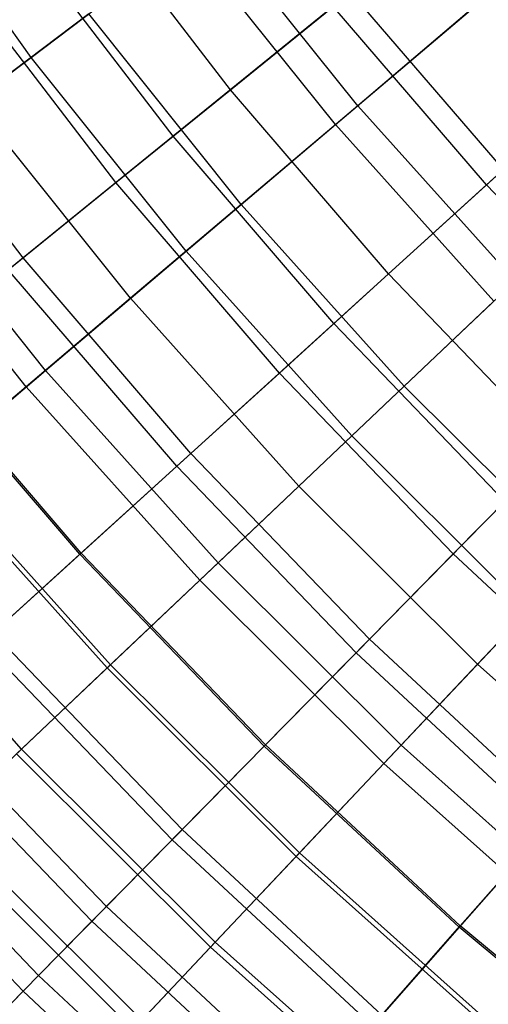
# Model space of a CAD drawing. Extents: x -135 to 135, y -135 to 135.
# Tile 145 of 207: x -19.63 to -17.06, y -20.01 to -14.6. Entities that reach past the tile are written whole.
import ezdxf

# ---------------------------------------------------------------- set-up
doc = ezdxf.new("R2010")
doc.units = 0
doc.header["$LTSCALE"] = 25.4
doc.layers.get('0').update_dxf_attribs({"linetype": 'CONTINUOUS'})

# ---------------------------------------------------------------- blocks, each defined once
blk = doc.blocks.new('SANTANA_BIURKO_A_PM_STL')
at = {"color": 0}
for p, q in [((-19.5703, -14.8041, 153.0923), (-20.3628, -13.6936, 153.0923)), ((-19.5703, -14.8041, 153.0923), (-20.3628, -13.6936, 153.0923)), ((-18.4741, -14.9815, 187.3245), (-19.2851, -13.9221, 187.3245)), ((-18.4741, -14.9815, 187.3245), (-19.2851, -13.9221, 187.3245)), ((-17.7737, -15.0688, 188.3423), (-18.5837, -14.0578, 188.3423)), ((-17.7737, -15.0688, 188.3423), (-18.5837, -14.0578, 188.3423)), ((-18.7894, -15.2372, 152.9881), (-19.6142, -14.1597, 152.9881)), ((-18.7894, -15.2372, 152.9881), (-19.6142, -14.1597, 152.9881)), ((-19.5703, -14.8041, 153.0923), (-18.7118, -14.1547, 151.2113)), ((-19.5703, -14.8041, 153.0923), (-18.7118, -14.1547, 151.2113)), ((-17.8962, -15.1727, 151.2113), (-18.7118, -14.1547, 151.2113)), ((-17.8962, -15.1727, 151.2113), (-18.7118, -14.1547, 151.2113)), ((-17.8962, -15.1727, 151.2113), (-16.6966, -14.1557, 148.5832)), ((-17.8962, -15.1727, 151.2113), (-16.6966, -14.1557, 148.5832)), ((-19.1036, -15.492, 186.2003), (-19.9421, -14.3965, 186.2003)), ((-19.1036, -15.492, 186.2003), (-19.9421, -14.3965, 186.2003)), ((-15.7993, -14.3534, 148.1627), (-17.0667, -15.5047, 151.0295)), ((-15.7993, -14.3534, 148.1627), (-17.0667, -15.5047, 151.0295)), ((-18.4741, -14.9815, 187.3245), (-17.8109, -14.4437, 188.3992)), ((-18.4741, -14.9815, 187.3245), (-17.8109, -14.4437, 188.3992)), ((-16.973, -15.4196, 188.3992), (-17.8109, -14.4437, 188.3992)), ((-16.973, -15.4196, 188.3992), (-17.8109, -14.4437, 188.3992)), ((-17.099, -14.4968, 189.3751), (-17.7737, -15.0688, 188.3423)), ((-17.099, -14.4968, 189.3751), (-17.7737, -15.0688, 188.3423)), ((-17.9092, -14.5234, 151.0295), (-18.7894, -15.2372, 152.9881)), ((-17.9092, -14.5234, 151.0295), (-18.7894, -15.2372, 152.9881)), ((-17.0667, -15.5047, 151.0295), (-17.9092, -14.5234, 151.0295)), ((-17.0667, -15.5047, 151.0295), (-17.9092, -14.5234, 151.0295)), ((-19.2533, -14.5643, 187.2648), (-19.8897, -15.0457, 186.1381)), ((-19.2533, -14.5643, 187.2648), (-19.8897, -15.0457, 186.1381)), ((-18.4141, -15.6118, 187.2648), (-19.2533, -14.5643, 187.2648)), ((-18.4141, -15.6118, 187.2648), (-19.2533, -14.5643, 187.2648)), ((-19.6138, -15.9058, 154.9323), (-20.4748, -14.781, 154.9323)), ((-19.6138, -15.9058, 154.9323), (-20.4748, -14.781, 154.9323)), ((-20.3784, -15.4154, 154.9684), (-19.5703, -14.8041, 153.0923)), ((-20.3784, -15.4154, 154.9684), (-19.5703, -14.8041, 153.0923)), ((-18.7173, -15.8688, 153.0923), (-19.5703, -14.8041, 153.0923)), ((-18.7173, -15.8688, 153.0923), (-19.5703, -14.8041, 153.0923)), ((-19.1036, -15.492, 186.2003), (-18.4741, -14.9815, 187.3245)), ((-19.1036, -15.492, 186.2003), (-18.4741, -14.9815, 187.3245)), ((-17.605, -15.9938, 187.3245), (-18.4741, -14.9815, 187.3245)), ((-17.605, -15.9938, 187.3245), (-18.4741, -14.9815, 187.3245)), ((-19.0228, -16.1278, 186.1381), (-19.8897, -15.0457, 186.1381)), ((-19.0228, -16.1278, 186.1381), (-19.8897, -15.0457, 186.1381)), ((-17.7737, -15.0688, 188.3423), (-18.4141, -15.6118, 187.2648)), ((-17.7737, -15.0688, 188.3423), (-18.4141, -15.6118, 187.2648)), ((-16.9088, -16.0333, 188.3423), (-17.7737, -15.0688, 188.3423)), ((-16.9088, -16.0333, 188.3423), (-17.7737, -15.0688, 188.3423)), ((-18.7173, -15.8688, 153.0923), (-17.8962, -15.1727, 151.2113)), ((-18.7173, -15.8688, 153.0923), (-17.8962, -15.1727, 151.2113)), ((-17.0253, -16.1438, 151.2113), (-17.8962, -15.1727, 151.2113)), ((-17.0253, -16.1438, 151.2113), (-17.8962, -15.1727, 151.2113)), ((-18.7894, -15.2372, 152.9881), (-19.6138, -15.9058, 154.9323)), ((-18.7894, -15.2372, 152.9881), (-19.6138, -15.9058, 154.9323)), ((-17.9055, -16.2668, 152.9881), (-18.7894, -15.2372, 152.9881)), ((-17.9055, -16.2668, 152.9881), (-18.7894, -15.2372, 152.9881)), ((-19.4902, -16.5241, 154.9684), (-20.3784, -15.4154, 154.9684)), ((-19.4902, -16.5241, 154.9684), (-20.3784, -15.4154, 154.9684)), ((-17.605, -15.9938, 187.3245), (-16.973, -15.4196, 188.3992)), ((-17.605, -15.9938, 187.3245), (-16.973, -15.4196, 188.3992)), ((-19.5963, -16.6141, 184.9669), (-20.4894, -15.4993, 184.9669)), ((-19.5963, -16.6141, 184.9669), (-20.4894, -15.4993, 184.9669)), ((-19.6957, -15.9721, 185.0324), (-19.1036, -15.492, 186.2003)), ((-19.6957, -15.9721, 185.0324), (-19.1036, -15.492, 186.2003)), ((-18.2049, -16.5387, 186.2003), (-19.1036, -15.492, 186.2003)), ((-18.2049, -16.5387, 186.2003), (-19.1036, -15.492, 186.2003)), ((-17.0667, -15.5047, 151.0295), (-17.9055, -16.2668, 152.9881)), ((-17.0667, -15.5047, 151.0295), (-17.9055, -16.2668, 152.9881)), ((-16.1705, -16.4373, 151.0295), (-17.0667, -15.5047, 151.0295)), ((-16.1705, -16.4373, 151.0295), (-17.0667, -15.5047, 151.0295)), ((-18.4141, -15.6118, 187.2648), (-19.0228, -16.1278, 186.1381)), ((-18.4141, -15.6118, 187.2648), (-19.0228, -16.1278, 186.1381)), ((-17.5181, -16.611, 187.2648), (-18.4141, -15.6118, 187.2648)), ((-17.5181, -16.611, 187.2648), (-18.4141, -15.6118, 187.2648)), ((-19.6138, -15.9058, 154.9323), (-20.2542, -16.4251, 156.5584)), ((-19.6138, -15.9058, 154.9323), (-20.2542, -16.4251, 156.5584)), ((-18.6911, -16.9805, 154.9323), (-19.6138, -15.9058, 154.9323)), ((-18.6911, -16.9805, 154.9323), (-19.6138, -15.9058, 154.9323)), ((-19.4902, -16.5241, 154.9684), (-18.7173, -15.8688, 153.0923)), ((-19.4902, -16.5241, 154.9684), (-18.7173, -15.8688, 153.0923)), ((-17.8065, -16.8845, 153.0923), (-18.7173, -15.8688, 153.0923)), ((-17.8065, -16.8845, 153.0923), (-18.7173, -15.8688, 153.0923)), ((-18.7691, -17.0513, 185.0324), (-19.6957, -15.9721, 185.0324)), ((-18.7691, -17.0513, 185.0324), (-19.6957, -15.9721, 185.0324)), ((-18.2049, -16.5387, 186.2003), (-17.605, -15.9938, 187.3245)), ((-18.2049, -16.5387, 186.2003), (-17.605, -15.9938, 187.3245)), ((-16.6805, -16.9558, 187.3245), (-17.605, -15.9938, 187.3245)), ((-16.6805, -16.9558, 187.3245), (-17.605, -15.9938, 187.3245)), ((-16.9088, -16.0333, 188.3423), (-17.5181, -16.611, 187.2648)), ((-16.9088, -16.0333, 188.3423), (-17.5181, -16.611, 187.2648)), ((-19.0228, -16.1278, 186.1381), (-19.5963, -16.6141, 184.9669)), ((-19.0228, -16.1278, 186.1381), (-19.5963, -16.6141, 184.9669)), ((-18.0971, -17.1601, 186.1381), (-19.0228, -16.1278, 186.1381)), ((-18.0971, -17.1601, 186.1381), (-19.0228, -16.1278, 186.1381)), ((-17.8065, -16.8845, 153.0923), (-17.0253, -16.1438, 151.2113)), ((-17.8065, -16.8845, 153.0923), (-17.0253, -16.1438, 151.2113)), ((-17.9055, -16.2668, 152.9881), (-18.6911, -16.9805, 154.9323)), ((-17.9055, -16.2668, 152.9881), (-18.6911, -16.9805, 154.9323)), ((-16.9652, -17.2452, 152.9881), (-17.9055, -16.2668, 152.9881)), ((-16.9652, -17.2452, 152.9881), (-17.9055, -16.2668, 152.9881)), ((-19.3014, -17.5349, 156.5584), (-20.2542, -16.4251, 156.5584)), ((-19.3014, -17.5349, 156.5584), (-20.2542, -16.4251, 156.5584)), ((-19.2945, -17.5287, 183.8276), (-20.247, -16.4192, 183.8276)), ((-19.2945, -17.5287, 183.8276), (-20.247, -16.4192, 183.8276)), ((-20.1114, -17.0507, 156.5853), (-19.4902, -16.5241, 154.9684)), ((-20.1114, -17.0507, 156.5853), (-19.4902, -16.5241, 154.9684)), ((-18.5418, -17.5818, 154.9684), (-19.4902, -16.5241, 154.9684)), ((-18.5418, -17.5818, 154.9684), (-19.4902, -16.5241, 154.9684)), ((-18.7691, -17.0513, 185.0324), (-18.2049, -16.5387, 186.2003)), ((-18.7691, -17.0513, 185.0324), (-18.2049, -16.5387, 186.2003)), ((-17.2489, -17.5335, 186.2003), (-18.2049, -16.5387, 186.2003)), ((-17.2489, -17.5335, 186.2003), (-18.2049, -16.5387, 186.2003)), ((-19.5963, -16.6141, 184.9669), (-20.1315, -17.0678, 183.7566)), ((-19.5963, -16.6141, 184.9669), (-20.1315, -17.0678, 183.7566)), ((-18.6427, -17.6775, 184.9669), (-19.5963, -16.6141, 184.9669)), ((-18.6427, -17.6775, 184.9669), (-19.5963, -16.6141, 184.9669)), ((-17.5181, -16.611, 187.2648), (-18.0971, -17.1601, 186.1381)), ((-17.5181, -16.611, 187.2648), (-18.0971, -17.1601, 186.1381)), ((-16.5678, -17.5589, 187.2648), (-17.5181, -16.611, 187.2648)), ((-16.5678, -17.5589, 187.2648), (-17.5181, -16.611, 187.2648)), ((-18.5418, -17.5818, 154.9684), (-17.8065, -16.8845, 153.0923)), ((-18.5418, -17.5818, 154.9684), (-17.8065, -16.8845, 153.0923)), ((-16.8406, -17.848, 153.0923), (-17.8065, -16.8845, 153.0923)), ((-16.8406, -17.848, 153.0923), (-17.8065, -16.8845, 153.0923)), ((-18.6911, -16.9805, 154.9323), (-19.3014, -17.5349, 156.5584)), ((-18.6911, -16.9805, 154.9323), (-19.3014, -17.5349, 156.5584)), ((-17.7096, -18.0018, 154.9323), (-18.6911, -16.9805, 154.9323)), ((-17.7096, -18.0018, 154.9323), (-18.6911, -16.9805, 154.9323)), ((-17.2489, -17.5335, 186.2003), (-16.6805, -16.9558, 187.3245)), ((-17.2489, -17.5335, 186.2003), (-16.6805, -16.9558, 187.3245)), ((-19.1327, -18.1421, 156.5853), (-20.1114, -17.0507, 156.5853)), ((-19.1327, -18.1421, 156.5853), (-20.1114, -17.0507, 156.5853)), ((-19.2945, -17.5287, 183.8276), (-18.7691, -17.0513, 185.0324)), ((-19.2945, -17.5287, 183.8276), (-18.7691, -17.0513, 185.0324)), ((-17.7835, -18.0769, 185.0324), (-18.7691, -17.0513, 185.0324)), ((-17.7835, -18.0769, 185.0324), (-18.7691, -17.0513, 185.0324)), ((-19.1519, -18.1602, 183.7566), (-20.1315, -17.0678, 183.7566)), ((-19.1519, -18.1602, 183.7566), (-20.1315, -17.0678, 183.7566)), ((-18.0971, -17.1601, 186.1381), (-18.6427, -17.6775, 184.9669)), ((-18.0971, -17.1601, 186.1381), (-18.6427, -17.6775, 184.9669)), ((-17.1155, -18.1393, 186.1381), (-18.0971, -17.1601, 186.1381)), ((-17.1155, -18.1393, 186.1381), (-18.0971, -17.1601, 186.1381)), ((-16.9652, -17.2452, 152.9881), (-17.7096, -18.0018, 154.9323)), ((-16.9652, -17.2452, 152.9881), (-17.7096, -18.0018, 154.9323)), ((-19.6217, -18.6057, 182.5129), (-20.6253, -17.4865, 182.5129)), ((-19.6217, -18.6057, 182.5129), (-20.6253, -17.4865, 182.5129)), ((-19.3014, -17.5349, 156.5584), (-19.8358, -18.0204, 158.1011)), ((-19.3014, -17.5349, 156.5584), (-19.8358, -18.0204, 158.1011)), ((-19.778, -17.9679, 182.5933), (-19.2945, -17.5287, 183.8276)), ((-19.778, -17.9679, 182.5933), (-19.2945, -17.5287, 183.8276)), ((-18.2878, -18.5895, 156.5584), (-19.3014, -17.5349, 156.5584)), ((-18.2878, -18.5895, 156.5584), (-19.3014, -17.5349, 156.5584)), ((-18.2813, -18.5829, 183.8276), (-19.2945, -17.5287, 183.8276)), ((-18.2813, -18.5829, 183.8276), (-19.2945, -17.5287, 183.8276)), ((-17.7835, -18.0769, 185.0324), (-17.2489, -17.5335, 186.2003)), ((-17.7835, -18.0769, 185.0324), (-17.2489, -17.5335, 186.2003)), ((-16.2386, -18.4731, 186.2003), (-17.2489, -17.5335, 186.2003)), ((-16.2386, -18.4731, 186.2003), (-17.2489, -17.5335, 186.2003)), ((-19.1327, -18.1421, 156.5853), (-18.5418, -17.5818, 154.9684)), ((-19.1327, -18.1421, 156.5853), (-18.5418, -17.5818, 154.9684)), ((-17.536, -18.585, 154.9684), (-18.5418, -17.5818, 154.9684)), ((-17.536, -18.585, 154.9684), (-18.5418, -17.5818, 154.9684)), ((-16.5678, -17.5589, 187.2648), (-17.1155, -18.1393, 186.1381)), ((-16.5678, -17.5589, 187.2648), (-17.1155, -18.1393, 186.1381)), ((-18.6427, -17.6775, 184.9669), (-19.1519, -18.1602, 183.7566)), ((-18.6427, -17.6775, 184.9669), (-19.1519, -18.1602, 183.7566)), ((-17.6315, -18.6862, 184.9669), (-18.6427, -17.6775, 184.9669)), ((-17.6315, -18.6862, 184.9669), (-18.6427, -17.6775, 184.9669)), ((-17.536, -18.585, 154.9684), (-16.8406, -17.848, 153.0923)), ((-17.536, -18.585, 154.9684), (-16.8406, -17.848, 153.0923)), ((-18.7394, -19.0486, 182.5933), (-19.778, -17.9679, 182.5933)), ((-18.7394, -19.0486, 182.5933), (-19.778, -17.9679, 182.5933)), ((-18.7942, -19.1043, 158.1011), (-19.8358, -18.0204, 158.1011)), ((-18.7942, -19.1043, 158.1011), (-19.8358, -18.0204, 158.1011)), ((-17.7096, -18.0018, 154.9323), (-18.2878, -18.5895, 156.5584)), ((-17.7096, -18.0018, 154.9323), (-18.2878, -18.5895, 156.5584)), ((-16.6724, -18.9665, 154.9323), (-17.7096, -18.0018, 154.9323)), ((-16.6724, -18.9665, 154.9323), (-17.7096, -18.0018, 154.9323)), ((-18.2813, -18.5829, 183.8276), (-17.7835, -18.0769, 185.0324)), ((-18.2813, -18.5829, 183.8276), (-17.7835, -18.0769, 185.0324)), ((-16.7419, -19.0456, 185.0324), (-17.7835, -18.0769, 185.0324)), ((-16.7419, -19.0456, 185.0324), (-17.7835, -18.0769, 185.0324)), ((-19.6498, -18.6324, 158.1165), (-19.1327, -18.1421, 156.5853)), ((-19.6498, -18.6324, 158.1165), (-19.1327, -18.1421, 156.5853)), ((-19.1519, -18.1602, 183.7566), (-19.6217, -18.6057, 182.5129)), ((-19.1519, -18.1602, 183.7566), (-19.6217, -18.6057, 182.5129)), ((-18.113, -19.1965, 183.7566), (-19.1519, -18.1602, 183.7566)), ((-18.113, -19.1965, 183.7566), (-19.1519, -18.1602, 183.7566)), ((-18.0949, -19.1773, 156.5853), (-19.1327, -18.1421, 156.5853)), ((-18.0949, -19.1773, 156.5853), (-19.1327, -18.1421, 156.5853)), ((-17.1155, -18.1393, 186.1381), (-17.6315, -18.6862, 184.9669)), ((-17.1155, -18.1393, 186.1381), (-17.6315, -18.6862, 184.9669)), ((-16.0809, -19.0625, 186.1381), (-17.1155, -18.1393, 186.1381)), ((-16.0809, -19.0625, 186.1381), (-17.1155, -18.1393, 186.1381)), ((-19.1558, -19.4718, 181.3361), (-20.2174, -18.3671, 181.3361)), ((-19.1558, -19.4718, 181.3361), (-20.2174, -18.3671, 181.3361)), ((-19.2357, -19.5531, 159.5739), (-20.3018, -18.4438, 159.5739)), ((-19.2357, -19.5531, 159.5739), (-20.3018, -18.4438, 159.5739)), ((-19.6217, -18.6057, 182.5129), (-20.0494, -19.0114, 181.2421)), ((-19.6217, -18.6057, 182.5129), (-20.0494, -19.0114, 181.2421)), ((-18.5573, -19.6674, 182.5129), (-19.6217, -18.6057, 182.5129)), ((-18.5573, -19.6674, 182.5129), (-19.6217, -18.6057, 182.5129)), ((-18.2878, -18.5895, 156.5584), (-18.7942, -19.1043, 158.1011)), ((-18.2878, -18.5895, 156.5584), (-18.7942, -19.1043, 158.1011)), ((-18.7394, -19.0486, 182.5933), (-18.2813, -18.5829, 183.8276)), ((-18.7394, -19.0486, 182.5933), (-18.2813, -18.5829, 183.8276)), ((-17.2167, -19.5857, 156.5584), (-18.2878, -18.5895, 156.5584)), ((-17.2167, -19.5857, 156.5584), (-18.2878, -18.5895, 156.5584)), ((-17.2106, -19.5787, 183.8276), (-18.2813, -18.5829, 183.8276)), ((-17.2106, -19.5787, 183.8276), (-18.2813, -18.5829, 183.8276)), ((-18.0949, -19.1773, 156.5853), (-17.536, -18.585, 154.9684)), ((-18.0949, -19.1773, 156.5853), (-17.536, -18.585, 154.9684)), ((-16.4761, -19.5309, 154.9684), (-17.536, -18.585, 154.9684)), ((-16.4761, -19.5309, 154.9684), (-17.536, -18.585, 154.9684)), ((-18.584, -19.6957, 158.1165), (-19.6498, -18.6324, 158.1165)), ((-18.584, -19.6957, 158.1165), (-19.6498, -18.6324, 158.1165)), ((-19.5288, -19.851, 180.0621), (-20.6112, -18.7248, 180.0621)), ((-19.5288, -19.851, 180.0621), (-20.6112, -18.7248, 180.0621)), ((-17.6315, -18.6862, 184.9669), (-18.113, -19.1965, 183.7566)), ((-17.6315, -18.6862, 184.9669), (-18.113, -19.1965, 183.7566)), ((-16.5658, -19.6372, 184.9669), (-17.6315, -18.6862, 184.9669)), ((-16.5658, -19.6372, 184.9669), (-17.6315, -18.6862, 184.9669)), ((-19.6142, -19.9379, 160.9733), (-20.7013, -18.8067, 160.9733)), ((-19.6142, -19.9379, 160.9733), (-20.7013, -18.8067, 160.9733)), ((-16.6724, -18.9665, 154.9323), (-17.2167, -19.5857, 156.5584)), ((-16.6724, -18.9665, 154.9323), (-17.2167, -19.5857, 156.5584)), ((-18.9619, -20.0962, 181.2421), (-20.0494, -19.0114, 181.2421)), ((-18.9619, -20.0962, 181.2421), (-20.0494, -19.0114, 181.2421)), ((-19.1558, -19.4718, 181.3361), (-18.7394, -19.0486, 182.5933)), ((-19.1558, -19.4718, 181.3361), (-18.7394, -19.0486, 182.5933)), ((-17.6419, -20.0693, 182.5933), (-18.7394, -19.0486, 182.5933)), ((-17.6419, -20.0693, 182.5933), (-18.7394, -19.0486, 182.5933)), ((-17.2106, -19.5787, 183.8276), (-16.7419, -19.0456, 185.0324)), ((-17.2106, -19.5787, 183.8276), (-16.7419, -19.0456, 185.0324)), ((-19.0103, -20.1475, 159.5786), (-20.1006, -19.0599, 159.5786)), ((-19.0103, -20.1475, 159.5786), (-20.1006, -19.0599, 159.5786)), ((-18.7942, -19.1043, 158.1011), (-19.2357, -19.5531, 159.5739)), ((-18.7942, -19.1043, 158.1011), (-19.2357, -19.5531, 159.5739)), ((-17.6934, -20.128, 158.1011), (-18.7942, -19.1043, 158.1011)), ((-17.6934, -20.128, 158.1011), (-18.7942, -19.1043, 158.1011)), ((-18.584, -19.6957, 158.1165), (-18.0949, -19.1773, 156.5853)), ((-18.584, -19.6957, 158.1165), (-18.0949, -19.1773, 156.5853)), ((-18.113, -19.1965, 183.7566), (-18.5573, -19.6674, 182.5129)), ((-18.113, -19.1965, 183.7566), (-18.5573, -19.6674, 182.5129)), ((-17.0182, -20.1735, 183.7566), (-18.113, -19.1965, 183.7566)), ((-17.0182, -20.1735, 183.7566), (-18.113, -19.1965, 183.7566)), ((-17.0011, -20.1533, 156.5853), (-18.0949, -19.1773, 156.5853)), ((-17.0011, -20.1533, 156.5853), (-18.0949, -19.1773, 156.5853)), ((-19.5288, -19.851, 180.0621), (-19.1558, -19.4718, 181.3361)), ((-19.5288, -19.851, 180.0621), (-19.1558, -19.4718, 181.3361)), ((-18.0338, -20.5153, 181.3361), (-19.1558, -19.4718, 181.3361)), ((-18.0338, -20.5153, 181.3361), (-19.1558, -19.4718, 181.3361)), ((-19.2357, -19.5531, 159.5739), (-19.6142, -19.9379, 160.9733)), ((-19.2357, -19.5531, 159.5739), (-19.6142, -19.9379, 160.9733)), ((-18.1091, -20.6009, 159.5739), (-19.2357, -19.5531, 159.5739)), ((-18.1091, -20.6009, 159.5739), (-19.2357, -19.5531, 159.5739)), ((-17.2167, -19.5857, 156.5584), (-17.6934, -20.128, 158.1011)), ((-17.2167, -19.5857, 156.5584), (-17.6934, -20.128, 158.1011)), ((-17.6419, -20.0693, 182.5933), (-17.2106, -19.5787, 183.8276)), ((-17.6419, -20.0693, 182.5933), (-17.2106, -19.5787, 183.8276)), ((-16.0914, -20.5202, 156.5584), (-17.2167, -19.5857, 156.5584)), ((-16.0914, -20.5202, 156.5584), (-17.2167, -19.5857, 156.5584)), ((-16.0857, -20.5129, 183.8276), (-17.2106, -19.5787, 183.8276)), ((-16.0857, -20.5129, 183.8276), (-17.2106, -19.5787, 183.8276)), ((-19.0103, -20.1475, 159.5786), (-18.584, -19.6957, 158.1165)), ((-19.0103, -20.1475, 159.5786), (-18.584, -19.6957, 158.1165)), ((-18.5573, -19.6674, 182.5129), (-18.9619, -20.0962, 181.2421)), ((-18.5573, -19.6674, 182.5129), (-18.9619, -20.0962, 181.2421)), ((-17.4607, -20.698, 158.1165), (-18.584, -19.6957, 158.1165)), ((-17.4607, -20.698, 158.1165), (-18.584, -19.6957, 158.1165)), ((-17.4356, -20.6683, 182.5129), (-18.5573, -19.6674, 182.5129)), ((-17.4356, -20.6683, 182.5129), (-18.5573, -19.6674, 182.5129)), ((-19.8573, -20.185, 178.7776), (-19.5288, -19.851, 180.0621)), ((-19.8573, -20.185, 178.7776), (-19.5288, -19.851, 180.0621)), ((-18.3851, -20.9148, 180.0621), (-19.5288, -19.851, 180.0621)), ((-18.3851, -20.9148, 180.0621), (-19.5288, -19.851, 180.0621)), ((-19.6142, -19.9379, 160.9733), (-19.9345, -20.2635, 162.3079)), ((-19.6142, -19.9379, 160.9733), (-19.9345, -20.2635, 162.3079)), ((-18.4655, -21.0063, 160.9733), (-19.6142, -19.9379, 160.9733)), ((-18.4655, -21.0063, 160.9733), (-19.6142, -19.9379, 160.9733))]:
    blk.add_line(p, q, dxfattribs=at)

msp = doc.modelspace()

# ---------------------------------------------------------------- block references
at = {"color": 253}
msp.add_blockref('SANTANA_BIURKO_A_PM_STL', (0, 0), dxfattribs=at)

doc.saveas('drawing.dxf')
